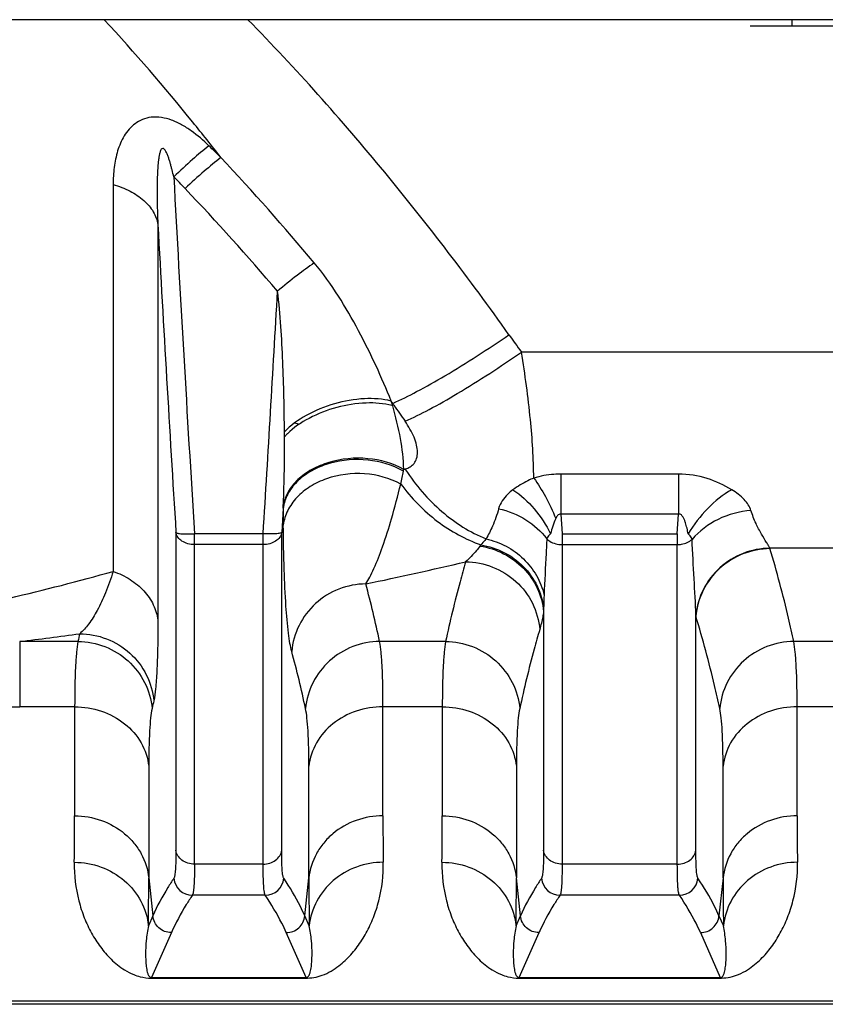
# Model space of a CAD drawing. Extents: x -1767 to 1181, y 8 to 1639.
# Tile 15 of 74: x -800 to -757, y 174 to 227. Entities that reach past the tile are written whole.
import ezdxf

# ---------------------------------------------------------------- set-up
doc = ezdxf.new("R2010")
doc.units = 0
doc.header["$LTSCALE"] = 65.395
doc.layers.get('0').update_dxf_attribs({"linetype": 'CONTINUOUS'})

msp = doc.modelspace()

# ---------------------------------------------------------------- linework, layer by layer
at = {"color": 6, "linetype": 'CONTINUOUS'}
for p, q in [((-728.881, 227.183), (-840.381, 227.183)), ((-758.881, 227.183), (-758.881, 226.833)), ((-748.131, 174.249), (-843.631, 174.249))]:
    msp.add_line(p, q, dxfattribs=at)
at = {"color": 2, "linetype": 'CONTINUOUS'}
for p, q in [((-731.131, 226.833), (-761.131, 226.833)), ((-771.291, 200.601), (-771.226, 199.547)), ((-765.037, 199.547), (-764.971, 200.601)), ((-771.226, 199.547), (-771.226, 198.965)), ((-765.037, 199.547), (-765.037, 198.965)), ((-793.285, 175.686), (-784.978, 175.686)), ((-793.285, 175.657), (-793.285, 175.686)), ((-793.285, 175.657), (-784.978, 175.657)), ((-784.978, 175.657), (-784.978, 175.686)), ((-773.535, 175.686), (-762.728, 175.686)), ((-773.535, 175.657), (-773.535, 175.686)), ((-773.535, 175.657), (-762.728, 175.657)), ((-762.728, 175.657), (-762.728, 175.686))]:
    msp.add_line(p, q, dxfattribs=at)
at = {"color": 9, "linetype": 'CONTINUOUS'}
for p, q in [((-795.347, 218.325), (-795.347, 197.526)), ((-792.941, 216.173), (-792.941, 194.896)), ((-748.131, 209.313), (-773.414, 209.313)), ((-780.327, 206.559), (-780.405, 206.683)), ((-780.266, 206.471), (-780.327, 206.559)), ((-780.327, 206.429), (-780.327, 206.559)), ((-779.732, 203.009), (-779.679, 203.024)), ((-779.679, 203.024), (-779.661, 203.03)), ((-764.971, 202.756), (-771.291, 202.756)), ((-771.291, 202.756), (-771.291, 200.601)), ((-764.971, 202.756), (-764.971, 200.601)), ((-786.21, 200.932), (-786.291, 199.615)), ((-764.971, 200.601), (-771.291, 200.601)), ((-791.971, 199.615), (-791.971, 182.529)), ((-786.291, 182.529), (-786.291, 199.615)), ((-787.287, 199.547), (-790.976, 199.547)), ((-790.976, 181.781), (-790.976, 199.547)), ((-787.287, 181.781), (-787.287, 199.547)), ((-771.226, 199.547), (-765.037, 199.547)), ((-787.287, 198.965), (-790.976, 198.965)), ((-771.226, 198.965), (-765.037, 198.965)), ((-771.226, 198.965), (-771.226, 181.781)), ((-765.037, 181.781), (-765.037, 198.965)), ((-748.131, 198.768), (-760.068, 198.768)), ((-772.221, 195.367), (-772.221, 182.529)), ((-764.041, 182.529), (-764.041, 195.104)), ((-797.233, 193.753), (-800.364, 193.753)), ((-800.364, 193.753), (-800.364, 190.248)), ((-777.483, 193.753), (-781.029, 193.753)), ((-748.131, 193.753), (-758.779, 193.753)), ((-797.412, 190.248), (-800.364, 190.248)), ((-797.412, 190.248), (-797.412, 184.382)), ((-777.662, 190.248), (-780.85, 190.248)), ((-780.85, 184.382), (-780.85, 190.248)), ((-777.662, 190.248), (-777.662, 184.382)), ((-748.131, 190.248), (-758.6, 190.248)), ((-758.6, 184.382), (-758.6, 190.248)), ((-793.432, 187.06), (-793.432, 181.041)), ((-784.831, 181.041), (-784.831, 187.06)), ((-773.682, 187.06), (-773.682, 181.041)), ((-762.581, 181.041), (-762.581, 187.06)), ((-787.287, 181.781), (-790.976, 181.781)), ((-765.037, 181.781), (-771.226, 181.781)), ((-793.432, 181.041), (-793.213, 179.008)), ((-785.049, 179.008), (-784.831, 181.041)), ((-773.463, 179.008), (-773.682, 181.041)), ((-762.581, 181.041), (-762.799, 179.008)), ((-787.174, 180.112), (-791.088, 180.112)), ((-764.924, 180.112), (-771.338, 180.112)), ((-793.213, 179.008), (-793.451, 178.47)), ((-784.812, 178.47), (-785.049, 179.008)), ((-773.701, 178.47), (-773.463, 179.008)), ((-762.799, 179.008), (-762.562, 178.47)), ((-792.218, 178.102), (-793.285, 175.686)), ((-784.978, 175.686), (-786.044, 178.102)), ((-773.535, 175.686), (-772.468, 178.102)), ((-763.794, 178.102), (-762.728, 175.686)), ((-748.131, 174.418), (-843.631, 174.418))]:
    msp.add_line(p, q, dxfattribs=at)
for centre, radius, start, end in [((-849.199, 159.628), 84.707, 45.23892, 45.85088), ((-890.131, 125.67), 137.738, 39.94874, 43.0951), ((-852.003, 160.486), 83.567, 43.59629, 44.1956), ((1432.381, 338.149), 2227.673, 183.072642, 183.567136), ((-891.035, 123.449), 137.374, 40.45914, 43.55794), ((1467.126, 340.298), 2263.473, 183.143599, 183.563451), ((-3094.234, 343.154), 2311.413, 356.437937, 356.761842), ((-526.447, 386.055), 303.694, 215.37282, 215.58931), ((-533.881, 375.978), 299.063, 214.52713, 214.73126), ((-834.029, 214.101), 55.42, 347.6228, 348.3555), ((-770.086, 209.206), 11.394, 212.8267, 213.0523), ((-676.343, 201.039), 109.867, 180.05546, 180.53304), ((-771.917, 196.031), 4.689, 141.4431, 142.5481), ((-760.661, 198.566), 0.626, 16.6469, 18.8213), ((-826.65, 411.549), 219.341, 281.80622, 283.24173), ((-826.603, 307.412), 114.245, 282.99483, 285.87797), ((-837.707, 181.773), 57.93, 11.93437, 15.08374), ((-734.322, 194.729), 37.904, 177.6865, 178.7837), ((-735.412, 194.753), 36.814, 178.7847, 179.0446), ((-785.124, 194.653), 21.087, 1.2264, 1.3982), ((-825.492, 398.607), 206.389, 276.99307, 277.8949), ((-744.054, 182.536), 54.349, 167.6354, 168.0892), ((-840.725, 178.283), 56.966, 12.0249, 15.2033), ((-740.993, 179.042), 53.428, 167.541, 167.9993), ((-800.372, 297.782), 107.534, 269.21241, 270.00438), ((-957.353, 184.341), 159.941, 359.11977, 0.01476), ((-631.579, 184.26), 149.272, 179.95326, 180.91222), ((-937.603, 184.341), 159.941, 359.11977, 0.01476), ((-609.329, 184.26), 149.272, 179.95326, 180.91222), ((-962.778, 180.999), 169.346, 359.14456, 0.01434), ((-626.781, 180.916), 158.049, 179.95457, 180.88653), ((-943.028, 180.999), 169.346, 359.14456, 0.01434), ((-604.531, 180.916), 158.049, 179.95457, 180.88653), ((-791.085, 181.114), 1.002, 185.0794, 269.8103), ((-787.177, 181.114), 1.002, 270.1897, 354.9206), ((-771.335, 181.114), 1.002, 185.0794, 269.8103), ((-764.927, 181.114), 1.002, 270.1897, 354.9206), ((-784.977, 178.196), 2.539, 269.9974, 271.5619), ((-762.727, 178.196), 2.539, 269.9974, 271.5619)]:
    msp.add_arc(centre, radius, start, end, dxfattribs=at)
at = {"color": 2, "linetype": 'CONTINUOUS'}
for centre, radius, start, end in [((-801.39, 200.105), 21.992, 17.2874, 17.4029), ((-801.159, 200.176), 21.751, 16.7074, 17.289), ((-781.259, 203.054), 3.502, 74.5684, 75.0611), ((-885.857, 204.227), 99.719, 0.30759, 0.45984), ((-783.53, 202.406), 3.516, 134.8428, 137.9254), ((-783.365, 202.242), 3.749, 134.3559, 134.8705), ((-781.771, 199.367), 4.083, 60.3336, 60.7201), ((-783.885, 203.767), 4.221, 348.3589, 349.6584), ((-784.091, 200.639), 2.139, 166.5607, 172.1248), ((-830.154, 203.136), 43.999, 357.1289, 357.3069)]:
    msp.add_arc(centre, radius, start, end, dxfattribs=at)
at = {"color": 6, "linetype": 'CONTINUOUS'}
for radius, start, end in [(7.25, 250.2219, 252.1789), (10.2, 256.7523, 257.0847)]:
    msp.add_arc((-783.131, 212.333), radius, start, end, dxfattribs=at)
at = {"color": 9, "linetype": 'CONTINUOUS'}
for points, knots in [([(-789.552, 219.774), (-790.049, 220.411), (-792.064, 222.945), (-794.174, 225.403), (-795.824, 227.185)], [0, 0, 0, 0, 0.249722, 1, 1, 1, 1]), ([(-774.08, 210.248), (-776.202, 213.236), (-780.653, 219.074), (-785.535, 224.561), (-788.101, 227.184)], [0, 0, 0, 0, 0.49973, 1, 1, 1, 1]), ([(-790.198, 220.408), (-790.494, 220.695), (-790.964, 221.101), (-791.655, 221.543), (-792.353, 221.872), (-793.102, 222.011), (-793.772, 221.843), (-794.304, 221.537), (-794.79, 220.954), (-795.133, 220.13), (-795.313, 219.242), (-795.347, 218.633), (-795.347, 218.325)], [0, 0, 0, 0, 0.153252, 0.229367, 0.303804, 0.439743, 0.500216, 0.556867, 0.665303, 0.774218, 0.885669, 1, 1, 1, 1]), ([(-792.089, 218.741), (-792.118, 218.863), (-792.162, 219.047), (-792.225, 219.291), (-792.276, 219.473), (-792.331, 219.654), (-792.392, 219.834), (-792.45, 219.981), (-792.505, 220.096), (-792.544, 220.164), (-792.582, 220.214), (-792.614, 220.247), (-792.652, 220.271), (-792.711, 220.273), (-792.763, 220.219), (-792.811, 220.119), (-792.851, 219.979), (-792.885, 219.806), (-792.91, 219.629), (-792.929, 219.451), (-792.944, 219.271), (-792.96, 219.031), (-792.974, 218.729), (-792.982, 218.365), (-792.985, 218.001), (-792.983, 217.514), (-792.97, 216.904), (-792.952, 216.417), (-792.941, 216.173)], [0, 0, 0, 0, 0.064541, 0.09686, 0.129219, 0.161625, 0.194086, 0.226604, 0.242876, 0.259111, 0.267172, 0.275104, 0.282685, 0.289654, 0.303219, 0.317587, 0.347254, 0.377498, 0.408027, 0.43873, 0.469554, 0.500467, 0.562485, 0.624691, 0.687034, 0.749482, 0.874617, 1, 1, 1, 1]), ([(-790.198, 220.408), (-790.5, 220.171), (-791.14, 219.626), (-791.759, 219.056), (-792.089, 218.741)], [0, 0, 0, 0, 0.456291, 1, 1, 1, 1]), ([(-789.552, 219.774), (-789.86, 219.539), (-790.514, 218.996), (-791.145, 218.427), (-791.483, 218.111)], [0, 0, 0, 0, 0.455296, 1, 1, 1, 1]), ([(-795.347, 218.325), (-795.032, 218.237), (-794.444, 218.012), (-793.695, 217.516), (-793.161, 216.898), (-792.977, 216.411), (-792.941, 216.173)], [0, 0, 0, 0, 0.289144, 0.552266, 0.78714, 1, 1, 1, 1]), ([(-784.539, 214.112), (-784.853, 213.897), (-785.521, 213.402), (-786.167, 212.88), (-786.512, 212.591)], [0, 0, 0, 0, 0.458666, 1, 1, 1, 1]), ([(-780.405, 206.683), (-780.662, 207.318), (-781.216, 208.594), (-782.151, 210.486), (-783.226, 212.358), (-784.067, 213.549), (-784.539, 214.112)], [0, 0, 0, 0, 0.241165, 0.488919, 0.741911, 1, 1, 1, 1]), ([(-786.142, 205.027), (-786.152, 206.285), (-786.192, 208.175), (-786.321, 210.697), (-786.428, 211.961), (-786.512, 212.591)], [0, 0, 0, 0, 0.498103, 0.748504, 1, 1, 1, 1]), ([(-780.327, 206.559), (-779.89, 206.751), (-778.942, 207.223), (-776.835, 208.415), (-775.203, 209.475), (-774.08, 210.248)], [0, 0, 0, 0, 0.197118, 0.436884, 1, 1, 1, 1]), ([(-779.661, 205.594), (-779.224, 205.787), (-778.277, 206.263), (-776.17, 207.465), (-774.537, 208.534), (-773.414, 209.313)], [0, 0, 0, 0, 0.196673, 0.436342, 1, 1, 1, 1]), ([(-772.749, 202.542), (-772.757, 203.591), (-772.908, 205.859), (-773.214, 208.108), (-773.414, 209.313)], [0, 0, 0, 0, 0.461881, 1, 1, 1, 1]), ([(-779.732, 203.009), (-779.742, 203.563), (-779.888, 204.719), (-780.161, 205.847), (-780.327, 206.429)], [0, 0, 0, 0, 0.477592, 1, 1, 1, 1]), ([(-779.661, 203.03), (-779.567, 203.057), (-779.388, 203.131), (-779.164, 203.325), (-779.021, 203.602), (-778.979, 203.947), (-779.035, 204.337), (-779.231, 204.912), (-779.475, 205.325), (-779.661, 205.594)], [0, 0, 0, 0, 0.096484, 0.189822, 0.287728, 0.39916, 0.528907, 0.675586, 1, 1, 1, 1]), ([(-786.203, 201.069), (-786.189, 201.374), (-786.144, 202.605), (-786.135, 203.837), (-786.14, 204.762)], [0, 0, 0, 0, 0.248559, 1, 1, 1, 1]), ([(-779.898, 202.222), (-780.488, 202.541), (-781.843, 202.905), (-783.56, 202.69), (-784.764, 202.123), (-785.49, 201.54), (-786, 200.828), (-786.17, 200.285), (-786.205, 200.016)], [0, 0, 0, 0, 0.26323, 0.532435, 0.660899, 0.781468, 0.89382, 1, 1, 1, 1]), ([(-779.636, 202.992), (-779.095, 202.16), (-777.83, 200.675), (-776.175, 199.624), (-775.314, 199.27)], [0, 0, 0, 0, 0.516054, 1, 1, 1, 1]), ([(-771.291, 202.756), (-771.416, 202.756), (-771.908, 202.738), (-772.397, 202.647), (-772.749, 202.542)], [0, 0, 0, 0, 0.253193, 1, 1, 1, 1]), ([(-762.112, 201.915), (-762.525, 202.166), (-763.443, 202.595), (-764.452, 202.756), (-764.971, 202.756)], [0, 0, 0, 0, 0.482013, 1, 1, 1, 1]), ([(-781.773, 196.849), (-781.694, 196.966), (-781.538, 197.236), (-781.221, 197.896), (-780.82, 198.943), (-780.344, 200.462), (-780.048, 201.597), (-779.898, 202.222)], [0, 0, 0, 0, 0.07431, 0.163455, 0.384549, 0.662178, 1, 1, 1, 1]), ([(-779.898, 202.222), (-779.333, 201.469), (-778.046, 200.142), (-776.419, 199.242), (-775.584, 198.953)], [0, 0, 0, 0, 0.515729, 1, 1, 1, 1]), ([(-772.749, 202.542), (-772.855, 202.498), (-773.245, 202.322), (-773.615, 202.1), (-773.867, 201.913)], [0, 0, 0, 0, 0.267303, 1, 1, 1, 1]), ([(-772.749, 202.542), (-772.516, 202.23), (-772.082, 201.524), (-771.734, 200.773), (-771.572, 200.368)], [0, 0, 0, 0, 0.471394, 1, 1, 1, 1]), ([(-773.867, 201.913), (-773.966, 201.84), (-774.295, 201.566), (-774.56, 201.192), (-774.637, 200.895)], [0, 0, 0, 0, 0.286818, 1, 1, 1, 1]), ([(-773.867, 201.913), (-773.442, 201.627), (-772.663, 200.905), (-772.08, 200.02), (-771.843, 199.539)], [0, 0, 0, 0, 0.488757, 1, 1, 1, 1]), ([(-762.112, 201.915), (-762.587, 201.647), (-763.473, 200.935), (-764.162, 200.035), (-764.452, 199.538)], [0, 0, 0, 0, 0.486351, 1, 1, 1, 1]), ([(-761.08, 200.797), (-761.147, 201.017), (-761.454, 201.456), (-761.869, 201.767), (-762.112, 201.915)], [0, 0, 0, 0, 0.447159, 1, 1, 1, 1]), ([(-774.637, 200.895), (-774.721, 200.572), (-774.918, 200.014), (-775.19, 199.492), (-775.314, 199.27)], [0, 0, 0, 0, 0.567934, 1, 1, 1, 1]), ([(-774.637, 200.895), (-774.122, 200.78), (-773.145, 200.387), (-772.354, 199.683), (-772.051, 199.279)], [0, 0, 0, 0, 0.511214, 1, 1, 1, 1]), ([(-761.08, 200.797), (-761.689, 200.752), (-762.876, 200.435), (-763.866, 199.694), (-764.245, 199.245)], [0, 0, 0, 0, 0.50972, 1, 1, 1, 1]), ([(-760.068, 198.768), (-760.09, 198.816), (-760.147, 198.92), (-760.3, 199.168), (-760.539, 199.556), (-760.837, 200.122), (-761.006, 200.557), (-761.08, 200.797)], [0, 0, 0, 0, 0.068453, 0.156941, 0.385222, 0.669511, 1, 1, 1, 1]), ([(-790.976, 198.965), (-791.097, 198.965), (-791.333, 198.995), (-791.646, 199.13), (-791.879, 199.339), (-791.959, 199.525), (-791.971, 199.615)], [0, 0, 0, 0, 0.282997, 0.548825, 0.786926, 1, 1, 1, 1]), ([(-791.971, 199.615), (-791.964, 199.603), (-791.93, 199.585), (-791.865, 199.567), (-791.769, 199.552), (-791.591, 199.536), (-791.323, 199.532), (-791.097, 199.54), (-790.976, 199.547)], [0, 0, 0, 0, 0.039214, 0.106902, 0.203809, 0.327516, 0.638861, 1, 1, 1, 1]), ([(-786.291, 199.615), (-786.304, 199.525), (-786.383, 199.339), (-786.616, 199.13), (-786.93, 198.995), (-787.166, 198.965), (-787.287, 198.965)], [0, 0, 0, 0, 0.213074, 0.451175, 0.717003, 1, 1, 1, 1]), ([(-786.291, 199.615), (-786.298, 199.603), (-786.332, 199.585), (-786.397, 199.567), (-786.494, 199.552), (-786.671, 199.536), (-786.94, 199.532), (-787.165, 199.54), (-787.287, 199.547)], [0, 0, 0, 0, 0.039214, 0.106902, 0.203809, 0.327516, 0.638861, 1, 1, 1, 1]), ([(-785.753, 193.222), (-785.791, 193.361), (-785.856, 193.685), (-785.972, 194.497), (-786.08, 195.818), (-786.17, 197.759), (-786.198, 199.211), (-786.205, 200.016)], [0, 0, 0, 0, 0.063317, 0.14498, 0.36108, 0.645715, 1, 1, 1, 1]), ([(-775.314, 199.27), (-775.338, 199.244), (-775.431, 199.141), (-775.52, 199.034), (-775.584, 198.953)], [0, 0, 0, 0, 0.259984, 1, 1, 1, 1]), ([(-775.314, 199.27), (-774.939, 199.188), (-774.209, 198.92), (-773.271, 198.239), (-772.562, 197.334), (-772.28, 196.623), (-772.195, 196.259)], [0, 0, 0, 0, 0.252769, 0.504649, 0.754008, 1, 1, 1, 1]), ([(-772.051, 199.279), (-772.061, 199.017), (-772.107, 198.01), (-772.165, 197.004), (-772.195, 196.259)], [0, 0, 0, 0, 0.259976, 1, 1, 1, 1]), ([(-764.043, 195.167), (-764.059, 195.82), (-764.138, 197.179), (-764.216, 198.538), (-764.245, 199.245)], [0, 0, 0, 0, 0.479744, 1, 1, 1, 1]), ([(-775.64, 198.882), (-775.701, 198.802), (-775.938, 198.504), (-776.2, 198.226), (-776.408, 198.04)], [0, 0, 0, 0, 0.266015, 1, 1, 1, 1]), ([(-775.64, 198.882), (-775.2, 198.817), (-774.338, 198.543), (-773.254, 197.747), (-772.494, 196.652), (-772.261, 195.796), (-772.221, 195.367)], [0, 0, 0, 0, 0.253515, 0.505244, 0.754037, 1, 1, 1, 1]), ([(-775.584, 198.953), (-775.157, 198.884), (-774.32, 198.61), (-773.264, 197.836), (-772.512, 196.779), (-772.267, 195.951), (-772.218, 195.534)], [0, 0, 0, 0, 0.253426, 0.505223, 0.754115, 1, 1, 1, 1]), ([(-760.068, 198.768), (-760.557, 198.763), (-761.541, 198.573), (-762.811, 197.786), (-763.717, 196.604), (-763.996, 195.648), (-764.043, 195.167)], [0, 0, 0, 0, 0.251045, 0.501955, 0.751744, 1, 1, 1, 1]), ([(-760.061, 198.746), (-760.554, 198.741), (-761.545, 198.549), (-762.823, 197.752), (-763.729, 196.555), (-764, 195.589), (-764.041, 195.104)], [0, 0, 0, 0, 0.251159, 0.502065, 0.751784, 1, 1, 1, 1]), ([(-758.779, 193.753), (-758.867, 194.17), (-759.242, 195.847), (-759.691, 197.508), (-760.061, 198.746)], [0, 0, 0, 0, 0.248117, 1, 1, 1, 1]), ([(-776.408, 198.04), (-776.511, 197.684), (-776.907, 196.265), (-777.256, 194.832), (-777.483, 193.753)], [0, 0, 0, 0, 0.251674, 1, 1, 1, 1]), ([(-776.408, 198.04), (-775.916, 198.036), (-774.925, 197.844), (-773.648, 197.049), (-772.742, 195.854), (-772.47, 194.889), (-772.428, 194.404)], [0, 0, 0, 0, 0.251181, 0.502082, 0.751787, 1, 1, 1, 1]), ([(-795.347, 197.526), (-795.468, 197.134), (-795.717, 196.419), (-796.154, 195.466), (-796.611, 194.722), (-796.962, 194.324), (-797.143, 194.174)], [0, 0, 0, 0, 0.319766, 0.590524, 0.816162, 1, 1, 1, 1]), ([(-795.347, 197.526), (-795.028, 197.416), (-794.427, 197.133), (-793.677, 196.518), (-793.15, 195.76), (-792.977, 195.183), (-792.941, 194.896)], [0, 0, 0, 0, 0.270535, 0.526989, 0.768872, 1, 1, 1, 1]), ([(-781.773, 196.849), (-782.264, 196.845), (-783.254, 196.654), (-784.531, 195.861), (-785.437, 194.669), (-785.71, 193.706), (-785.753, 193.222)], [0, 0, 0, 0, 0.251219, 0.502111, 0.75179, 1, 1, 1, 1]), ([(-772.221, 195.367), (-772.236, 195.274), (-772.294, 194.951), (-772.363, 194.629), (-772.428, 194.404)], [0, 0, 0, 0, 0.286748, 1, 1, 1, 1]), ([(-792.941, 194.896), (-792.941, 194.389), (-792.949, 193.471), (-792.988, 192.24), (-793.052, 191.304), (-793.116, 190.779), (-793.163, 190.569)], [0, 0, 0, 0, 0.350944, 0.634766, 0.85157, 1, 1, 1, 1]), ([(-762.759, 190.151), (-762.847, 190.566), (-763.222, 192.229), (-763.671, 193.876), (-764.041, 195.104)], [0, 0, 0, 0, 0.248191, 1, 1, 1, 1]), ([(-772.428, 194.404), (-772.531, 194.051), (-772.927, 192.643), (-773.276, 191.222), (-773.503, 190.151)], [0, 0, 0, 0, 0.25162, 1, 1, 1, 1]), ([(-797.233, 193.753), (-797.269, 193.563), (-797.323, 193.112), (-797.401, 191.943), (-797.412, 190.965), (-797.412, 190.248)], [0, 0, 0, 0, 0.165154, 0.38752, 1, 1, 1, 1]), ([(-797.233, 193.753), (-796.743, 193.75), (-795.756, 193.562), (-794.482, 192.776), (-793.575, 191.592), (-793.298, 190.633), (-793.253, 190.151)], [0, 0, 0, 0, 0.251325, 0.50219, 0.751796, 1, 1, 1, 1]), ([(-797.143, 194.174), (-796.653, 194.17), (-795.665, 193.983), (-794.39, 193.196), (-793.483, 192.01), (-793.208, 191.051), (-793.163, 190.569)], [0, 0, 0, 0, 0.25131, 0.502179, 0.751796, 1, 1, 1, 1]), ([(-781.029, 193.753), (-781.519, 193.75), (-782.506, 193.562), (-783.781, 192.776), (-784.688, 191.592), (-784.964, 190.633), (-785.009, 190.151)], [0, 0, 0, 0, 0.251325, 0.50219, 0.751796, 1, 1, 1, 1]), ([(-780.85, 190.248), (-780.85, 190.965), (-780.861, 191.943), (-780.939, 193.112), (-780.994, 193.563), (-781.029, 193.753)], [0, 0, 0, 0, 0.612464, 0.834838, 1, 1, 1, 1]), ([(-777.483, 193.753), (-777.519, 193.563), (-777.573, 193.112), (-777.651, 191.943), (-777.662, 190.965), (-777.662, 190.248)], [0, 0, 0, 0, 0.165154, 0.38752, 1, 1, 1, 1]), ([(-777.483, 193.753), (-776.993, 193.75), (-776.006, 193.562), (-774.732, 192.776), (-773.825, 191.592), (-773.548, 190.633), (-773.503, 190.151)], [0, 0, 0, 0, 0.251325, 0.50219, 0.751796, 1, 1, 1, 1]), ([(-758.779, 193.753), (-759.269, 193.75), (-760.256, 193.562), (-761.531, 192.776), (-762.438, 191.592), (-762.714, 190.633), (-762.759, 190.151)], [0, 0, 0, 0, 0.251325, 0.50219, 0.751796, 1, 1, 1, 1]), ([(-758.6, 190.248), (-758.6, 190.965), (-758.611, 191.943), (-758.689, 193.112), (-758.744, 193.563), (-758.779, 193.753)], [0, 0, 0, 0, 0.612464, 0.834838, 1, 1, 1, 1]), ([(-797.412, 190.248), (-796.926, 190.248), (-795.96, 190.092), (-794.692, 189.412), (-793.772, 188.365), (-793.481, 187.494), (-793.432, 187.06)], [0, 0, 0, 0, 0.262963, 0.518885, 0.763994, 1, 1, 1, 1]), ([(-793.253, 190.151), (-793.289, 189.985), (-793.343, 189.587), (-793.421, 188.557), (-793.432, 187.693), (-793.432, 187.06)], [0, 0, 0, 0, 0.165064, 0.387304, 1, 1, 1, 1]), ([(-784.831, 187.06), (-784.831, 187.693), (-784.842, 188.557), (-784.919, 189.587), (-784.974, 189.985), (-785.009, 190.151)], [0, 0, 0, 0, 0.61268, 0.834929, 1, 1, 1, 1]), ([(-780.85, 190.248), (-781.336, 190.248), (-782.303, 190.092), (-783.571, 189.412), (-784.491, 188.365), (-784.782, 187.494), (-784.831, 187.06)], [0, 0, 0, 0, 0.262963, 0.518885, 0.763994, 1, 1, 1, 1]), ([(-777.662, 190.248), (-777.176, 190.248), (-776.21, 190.092), (-774.942, 189.412), (-774.022, 188.365), (-773.731, 187.494), (-773.682, 187.06)], [0, 0, 0, 0, 0.262963, 0.518885, 0.763994, 1, 1, 1, 1]), ([(-773.503, 190.151), (-773.539, 189.985), (-773.593, 189.587), (-773.671, 188.557), (-773.682, 187.693), (-773.682, 187.06)], [0, 0, 0, 0, 0.165064, 0.387304, 1, 1, 1, 1]), ([(-762.581, 187.06), (-762.581, 187.693), (-762.592, 188.557), (-762.669, 189.587), (-762.724, 189.985), (-762.759, 190.151)], [0, 0, 0, 0, 0.61268, 0.834929, 1, 1, 1, 1]), ([(-758.6, 190.248), (-759.086, 190.248), (-760.053, 190.092), (-761.321, 189.412), (-762.241, 188.365), (-762.532, 187.494), (-762.581, 187.06)], [0, 0, 0, 0, 0.262963, 0.518885, 0.763994, 1, 1, 1, 1]), ([(-797.412, 184.382), (-796.926, 184.382), (-795.953, 184.217), (-794.886, 183.612), (-794.216, 182.937), (-793.695, 182.171), (-793.481, 181.494), (-793.432, 181.041)], [0, 0, 0, 0, 0.257788, 0.511154, 0.635866, 0.758898, 1, 1, 1, 1]), ([(-780.85, 184.382), (-781.337, 184.382), (-782.31, 184.217), (-783.377, 183.612), (-784.047, 182.937), (-784.567, 182.171), (-784.782, 181.494), (-784.831, 181.041)], [0, 0, 0, 0, 0.257788, 0.511154, 0.635866, 0.758898, 1, 1, 1, 1]), ([(-777.662, 184.382), (-777.176, 184.382), (-776.203, 184.217), (-775.136, 183.612), (-774.466, 182.937), (-773.945, 182.171), (-773.731, 181.494), (-773.682, 181.041)], [0, 0, 0, 0, 0.257788, 0.511154, 0.635866, 0.758898, 1, 1, 1, 1]), ([(-758.6, 184.382), (-759.087, 184.382), (-760.06, 184.217), (-761.127, 183.612), (-761.797, 182.937), (-762.317, 182.171), (-762.532, 181.494), (-762.581, 181.041)], [0, 0, 0, 0, 0.257788, 0.511154, 0.635866, 0.758898, 1, 1, 1, 1]), ([(-791.971, 182.529), (-791.971, 182.333), (-791.974, 181.986), (-791.993, 181.538), (-792.019, 181.251), (-792.052, 181.096), (-792.071, 181.044), (-792.083, 181.025)], [0, 0, 0, 0, 0.388203, 0.686497, 0.890578, 0.956842, 1, 1, 1, 1]), ([(-790.976, 181.781), (-791.097, 181.781), (-791.337, 181.817), (-791.653, 181.975), (-791.884, 182.22), (-791.959, 182.427), (-791.971, 182.529)], [0, 0, 0, 0, 0.269383, 0.528371, 0.771149, 1, 1, 1, 1]), ([(-787.287, 181.781), (-787.165, 181.781), (-786.926, 181.817), (-786.61, 181.975), (-786.378, 182.22), (-786.304, 182.427), (-786.291, 182.529)], [0, 0, 0, 0, 0.269383, 0.528371, 0.771149, 1, 1, 1, 1]), ([(-786.179, 181.025), (-786.191, 181.044), (-786.21, 181.096), (-786.243, 181.251), (-786.269, 181.538), (-786.288, 181.986), (-786.291, 182.333), (-786.291, 182.529)], [0, 0, 0, 0, 0.043158, 0.10942, 0.313497, 0.611792, 1, 1, 1, 1]), ([(-772.221, 182.529), (-772.221, 182.333), (-772.224, 181.986), (-772.243, 181.538), (-772.269, 181.251), (-772.302, 181.096), (-772.321, 181.044), (-772.333, 181.025)], [0, 0, 0, 0, 0.388203, 0.686497, 0.890578, 0.956842, 1, 1, 1, 1]), ([(-771.226, 181.781), (-771.347, 181.781), (-771.587, 181.817), (-771.903, 181.975), (-772.134, 182.22), (-772.209, 182.427), (-772.221, 182.529)], [0, 0, 0, 0, 0.269383, 0.528371, 0.771149, 1, 1, 1, 1]), ([(-765.037, 181.781), (-764.915, 181.781), (-764.676, 181.817), (-764.36, 181.975), (-764.128, 182.22), (-764.054, 182.427), (-764.041, 182.529)], [0, 0, 0, 0, 0.269383, 0.528371, 0.771149, 1, 1, 1, 1]), ([(-763.929, 181.025), (-763.941, 181.044), (-763.96, 181.096), (-763.993, 181.251), (-764.019, 181.538), (-764.038, 181.986), (-764.041, 182.333), (-764.041, 182.529)], [0, 0, 0, 0, 0.043158, 0.10942, 0.313497, 0.611793, 1, 1, 1, 1]), ([(-797.431, 181.884), (-797.442, 181.189), (-797.323, 180.166), (-796.916, 178.909), (-796.525, 178.075), (-796.045, 177.322), (-795.563, 176.763), (-795.115, 176.363), (-794.716, 176.076), (-794.304, 175.86), (-793.819, 175.699), (-793.49, 175.657), (-793.285, 175.657)], [0, 0, 0, 0, 0.255278, 0.372527, 0.484484, 0.592679, 0.699688, 0.754542, 0.81268, 0.880114, 0.924491, 1, 1, 1, 1]), ([(-797.431, 181.884), (-796.944, 181.883), (-795.968, 181.712), (-794.697, 180.974), (-793.784, 179.851), (-793.499, 178.931), (-793.451, 178.47)], [0, 0, 0, 0, 0.25595, 0.508693, 0.75645, 1, 1, 1, 1]), ([(-790.976, 181.781), (-790.976, 181.563), (-790.979, 181.179), (-790.995, 180.73), (-791.018, 180.45), (-791.036, 180.3), (-791.057, 180.191), (-791.076, 180.132), (-791.088, 180.112)], [0, 0, 0, 0, 0.388798, 0.687438, 0.801492, 0.891531, 0.957505, 1, 1, 1, 1]), ([(-787.174, 180.112), (-787.186, 180.132), (-787.205, 180.191), (-787.226, 180.3), (-787.245, 180.45), (-787.267, 180.73), (-787.283, 181.179), (-787.287, 181.563), (-787.287, 181.781)], [0, 0, 0, 0, 0.042494, 0.108467, 0.198503, 0.312556, 0.611198, 1, 1, 1, 1]), ([(-784.908, 175.658), (-784.598, 175.667), (-784.105, 175.779), (-783.531, 176.086), (-783.135, 176.373), (-782.691, 176.772), (-782.211, 177.331), (-781.733, 178.083), (-781.344, 178.915), (-780.939, 180.17), (-780.82, 181.191), (-780.831, 181.884)], [0, 0, 0, 0, 0.114934, 0.18221, 0.240546, 0.295689, 0.40337, 0.512291, 0.625006, 0.743044, 1, 1, 1, 1]), ([(-780.831, 181.884), (-781.318, 181.883), (-782.295, 181.712), (-783.566, 180.974), (-784.479, 179.851), (-784.763, 178.931), (-784.812, 178.47)], [0, 0, 0, 0, 0.25595, 0.508693, 0.75645, 1, 1, 1, 1]), ([(-777.681, 181.884), (-777.692, 181.189), (-777.573, 180.166), (-777.166, 178.909), (-776.775, 178.075), (-776.295, 177.322), (-775.813, 176.763), (-775.365, 176.363), (-774.966, 176.076), (-774.554, 175.86), (-774.069, 175.699), (-773.74, 175.657), (-773.535, 175.657)], [0, 0, 0, 0, 0.255278, 0.372527, 0.484484, 0.592679, 0.699688, 0.754542, 0.81268, 0.880114, 0.924491, 1, 1, 1, 1]), ([(-777.681, 181.884), (-777.194, 181.883), (-776.218, 181.712), (-774.947, 180.974), (-774.034, 179.851), (-773.749, 178.931), (-773.701, 178.47)], [0, 0, 0, 0, 0.25595, 0.508693, 0.75645, 1, 1, 1, 1]), ([(-771.226, 181.781), (-771.226, 181.563), (-771.229, 181.179), (-771.245, 180.73), (-771.268, 180.45), (-771.286, 180.3), (-771.307, 180.191), (-771.326, 180.132), (-771.338, 180.112)], [0, 0, 0, 0, 0.388798, 0.687438, 0.801492, 0.891531, 0.957505, 1, 1, 1, 1]), ([(-764.924, 180.112), (-764.936, 180.132), (-764.955, 180.191), (-764.976, 180.3), (-764.995, 180.45), (-765.017, 180.73), (-765.033, 181.179), (-765.037, 181.563), (-765.037, 181.781)], [0, 0, 0, 0, 0.042494, 0.108467, 0.198503, 0.312556, 0.611198, 1, 1, 1, 1]), ([(-762.658, 175.658), (-762.348, 175.667), (-761.855, 175.779), (-761.281, 176.086), (-760.885, 176.373), (-760.441, 176.772), (-759.961, 177.331), (-759.483, 178.083), (-759.094, 178.915), (-758.689, 180.17), (-758.57, 181.191), (-758.581, 181.884)], [0, 0, 0, 0, 0.114934, 0.18221, 0.240546, 0.295689, 0.40337, 0.512291, 0.625006, 0.743044, 1, 1, 1, 1]), ([(-758.581, 181.884), (-759.068, 181.883), (-760.045, 181.712), (-761.316, 180.974), (-762.229, 179.851), (-762.513, 178.931), (-762.562, 178.47)], [0, 0, 0, 0, 0.25595, 0.508693, 0.75645, 1, 1, 1, 1]), ([(-792.083, 181.025), (-792.195, 180.859), (-792.614, 180.212), (-792.983, 179.531), (-793.213, 179.008)], [0, 0, 0, 0, 0.259438, 1, 1, 1, 1]), ([(-785.049, 179.008), (-785.124, 179.178), (-785.454, 179.876), (-785.853, 180.539), (-786.179, 181.025)], [0, 0, 0, 0, 0.240927, 1, 1, 1, 1]), ([(-772.333, 181.025), (-772.445, 180.859), (-772.864, 180.212), (-773.233, 179.531), (-773.463, 179.008)], [0, 0, 0, 0, 0.259438, 1, 1, 1, 1]), ([(-762.799, 179.008), (-762.874, 179.178), (-763.204, 179.876), (-763.603, 180.539), (-763.929, 181.025)], [0, 0, 0, 0, 0.240927, 1, 1, 1, 1]), ([(-791.088, 180.112), (-791.2, 179.946), (-791.619, 179.302), (-791.988, 178.623), (-792.218, 178.102)], [0, 0, 0, 0, 0.259434, 1, 1, 1, 1]), ([(-786.044, 178.102), (-786.119, 178.272), (-786.449, 178.967), (-786.848, 179.628), (-787.174, 180.112)], [0, 0, 0, 0, 0.240945, 1, 1, 1, 1]), ([(-771.338, 180.112), (-771.45, 179.946), (-771.869, 179.302), (-772.238, 178.623), (-772.468, 178.102)], [0, 0, 0, 0, 0.259434, 1, 1, 1, 1]), ([(-763.794, 178.102), (-763.869, 178.272), (-764.199, 178.967), (-764.598, 179.628), (-764.924, 180.112)], [0, 0, 0, 0, 0.240945, 1, 1, 1, 1]), ([(-792.218, 178.102), (-792.341, 178.103), (-792.588, 178.149), (-792.906, 178.347), (-793.133, 178.645), (-793.202, 178.887), (-793.213, 179.008)], [0, 0, 0, 0, 0.250132, 0.500275, 0.750261, 1, 1, 1, 1]), ([(-786.044, 178.102), (-785.922, 178.103), (-785.675, 178.149), (-785.356, 178.347), (-785.13, 178.645), (-785.061, 178.887), (-785.049, 179.008)], [0, 0, 0, 0, 0.250132, 0.500275, 0.750261, 1, 1, 1, 1]), ([(-772.468, 178.102), (-772.591, 178.103), (-772.838, 178.149), (-773.156, 178.347), (-773.383, 178.645), (-773.452, 178.887), (-773.463, 179.008)], [0, 0, 0, 0, 0.250132, 0.500275, 0.750261, 1, 1, 1, 1]), ([(-763.794, 178.102), (-763.672, 178.103), (-763.425, 178.149), (-763.106, 178.347), (-762.88, 178.645), (-762.811, 178.887), (-762.799, 179.008)], [0, 0, 0, 0, 0.250132, 0.500275, 0.750261, 1, 1, 1, 1]), ([(-793.451, 178.47), (-793.506, 178.207), (-793.58, 177.699), (-793.608, 177.074), (-793.596, 176.609), (-793.574, 176.336), (-793.543, 176.126), (-793.517, 175.999), (-793.487, 175.9), (-793.459, 175.825), (-793.424, 175.763), (-793.371, 175.705), (-793.319, 175.686), (-793.285, 175.686)], [0, 0, 0, 0, 0.277711, 0.529247, 0.646294, 0.758019, 0.812137, 0.865458, 0.892106, 0.919196, 0.948062, 0.965076, 1, 1, 1, 1]), ([(-784.978, 175.686), (-784.944, 175.686), (-784.892, 175.705), (-784.839, 175.763), (-784.804, 175.825), (-784.775, 175.9), (-784.746, 175.999), (-784.719, 176.126), (-784.689, 176.336), (-784.666, 176.609), (-784.654, 177.074), (-784.683, 177.699), (-784.757, 178.207), (-784.812, 178.47)], [0, 0, 0, 0, 0.034925, 0.051938, 0.080805, 0.107895, 0.134542, 0.187863, 0.241981, 0.353706, 0.470753, 0.722289, 1, 1, 1, 1]), ([(-773.701, 178.47), (-773.756, 178.207), (-773.83, 177.699), (-773.858, 177.074), (-773.846, 176.609), (-773.824, 176.336), (-773.793, 176.126), (-773.767, 175.999), (-773.737, 175.9), (-773.709, 175.825), (-773.674, 175.763), (-773.621, 175.705), (-773.569, 175.686), (-773.535, 175.686)], [0, 0, 0, 0, 0.277711, 0.529247, 0.646294, 0.758019, 0.812137, 0.865458, 0.892106, 0.919196, 0.948062, 0.965076, 1, 1, 1, 1]), ([(-762.728, 175.686), (-762.694, 175.686), (-762.642, 175.705), (-762.589, 175.763), (-762.554, 175.825), (-762.525, 175.9), (-762.496, 175.999), (-762.469, 176.126), (-762.439, 176.336), (-762.416, 176.609), (-762.404, 177.074), (-762.433, 177.699), (-762.507, 178.207), (-762.562, 178.47)], [0, 0, 0, 0, 0.034925, 0.051938, 0.080805, 0.107895, 0.134542, 0.187863, 0.241981, 0.353706, 0.470753, 0.722289, 1, 1, 1, 1])]:
    msp.add_open_spline(points, degree=3, knots=knots, dxfattribs=at)
at = {"color": 2, "linetype": 'CONTINUOUS'}
for points, knots in [([(-780.405, 206.683), (-780.87, 206.803), (-781.915, 206.864), (-783.479, 206.585), (-784.953, 205.987), (-785.809, 205.377), (-786.142, 205.027)], [0, 0, 0, 0, 0.233085, 0.499033, 0.76551, 1, 1, 1, 1]), ([(-780.356, 206.437), (-780.809, 206.558), (-781.823, 206.633), (-783.347, 206.388), (-784.795, 205.832), (-785.645, 205.256), (-785.986, 204.923)], [0, 0, 0, 0, 0.233127, 0.497346, 0.763008, 1, 1, 1, 1]), ([(-779.732, 203.009), (-780.318, 203.336), (-781.682, 203.714), (-783.417, 203.553), (-784.665, 203.043), (-785.425, 202.507), (-785.969, 201.843), (-786.161, 201.324), (-786.203, 201.069)], [0, 0, 0, 0, 0.263354, 0.537543, 0.667792, 0.788404, 0.898431, 1, 1, 1, 1]), ([(-779.774, 202.928), (-780.345, 203.248), (-781.663, 203.629), (-783.351, 203.497), (-784.573, 203.025), (-785.331, 202.52), (-785.892, 201.886), (-786.112, 201.386), (-786.172, 201.136)], [0, 0, 0, 0, 0.262529, 0.534543, 0.664369, 0.785453, 0.896795, 1, 1, 1, 1]), ([(-771.572, 200.368), (-771.636, 200.236), (-771.737, 199.962), (-771.811, 199.68), (-771.843, 199.539)], [0, 0, 0, 0, 0.502732, 1, 1, 1, 1]), ([(-771.291, 200.601), (-771.323, 200.608), (-771.394, 200.599), (-771.47, 200.533), (-771.527, 200.454), (-771.558, 200.397), (-771.572, 200.368)], [0, 0, 0, 0, 0.252227, 0.503075, 0.752102, 1, 1, 1, 1]), ([(-764.452, 199.538), (-764.471, 199.64), (-764.514, 199.843), (-764.582, 200.095), (-764.654, 200.291), (-764.709, 200.41), (-764.767, 200.499), (-764.819, 200.559), (-764.888, 200.604), (-764.945, 200.607), (-764.971, 200.601)], [0, 0, 0, 0, 0.247776, 0.496322, 0.620992, 0.746027, 0.808854, 0.872022, 0.935748, 1, 1, 1, 1]), ([(-771.843, 199.539), (-771.87, 199.521), (-771.959, 199.453), (-772.033, 199.357), (-772.051, 199.279)], [0, 0, 0, 0, 0.289329, 1, 1, 1, 1]), ([(-772.051, 199.279), (-772.004, 199.229), (-771.769, 199.04), (-771.456, 198.965), (-771.226, 198.965)], [0, 0, 0, 0, 0.23057, 1, 1, 1, 1]), ([(-765.037, 198.965), (-764.961, 198.965), (-764.679, 198.987), (-764.397, 199.104), (-764.245, 199.245)], [0, 0, 0, 0, 0.267208, 1, 1, 1, 1]), ([(-764.245, 199.245), (-764.251, 199.271), (-764.292, 199.385), (-764.378, 199.479), (-764.452, 199.538)], [0, 0, 0, 0, 0.216574, 1, 1, 1, 1])]:
    msp.add_open_spline(points, degree=3, knots=knots, dxfattribs=at)

doc.saveas('drawing.dxf')
